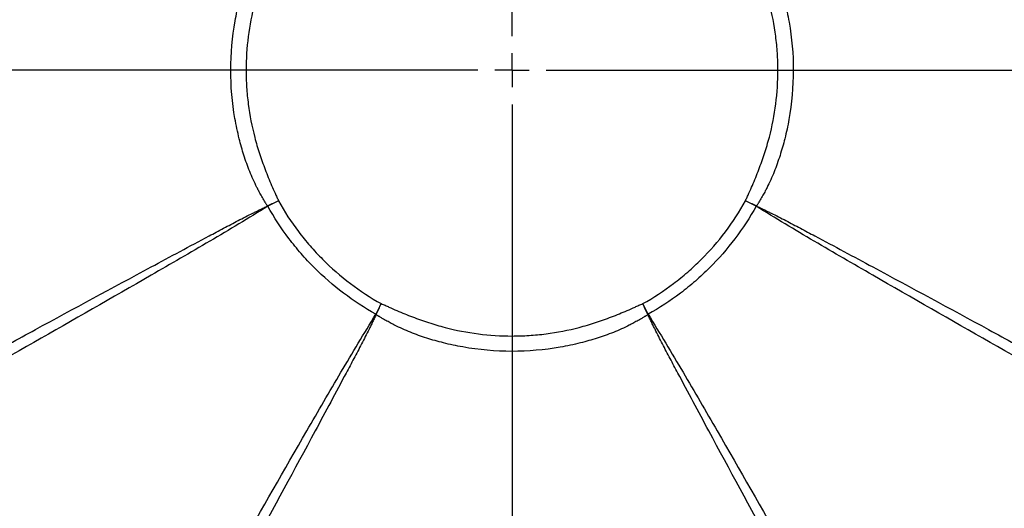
# Model space of a CAD drawing. Header units: millimetres. Extents: x 0 to 594, y 0 to 420.
# Tile 31 of 40: x 373 to 421, y 235 to 259. Entities that reach past the tile are written whole.
import ezdxf

# ---------------------------------------------------------------- set-up
doc = ezdxf.new("R2010")
doc.units = ezdxf.units.MM
doc.linetypes.add('CENTERX2', pattern=[20.32, 12.7, -2.54, 2.54, -2.54])
doc.layers.add('SLD-0', color=7, linetype='Continuous')
doc.styles.add('SLDTEXTSTYLE0', font='TXT', dxfattribs={"width": 0.75})
doc.dimstyles.new('SLDDIMSTYLE3', dxfattribs={"dimtxt": 3.5, "dimasz": 3.2, "dimexe": 0, "dimexo": 0.0625, "dimgap": 0.875, "dimtad": 1, "dimdec": 1, "dimlfac": 3, "dimrnd": 1e-09, "dimzin": 12, "dimdsep": 46, "dimtxsty": 'SLDTEXTSTYLE0', "dimsah": 1, "dimcen": 0.09, "dimadec": 0, "dimazin": 3, "dimtfac": 1, "dimtdec": 1, "dimtofl": 0, "dimtmove": 0, "dimatfit": 3, "dimfxl": 1, "dimfrac": 2, "dimtolj": 1, "dimtzin": 12, "dimarcsym": 0})

# ---------------------------------------------------------------- blocks, each defined once
blk = doc.blocks.new('_D_6')
at = {"layer": 'SLD-0', "color": 7, "transparency": 16777216}
for p, q in [((395.678, 317.135), (319.819, 317.135)), ((320.819, 196.415), (320.819, 317.135)), ((308.996, 262.594), (308.996, 263.66)), ((308.996, 263.66), (314.552, 263.66)), ((314.552, 263.66), (314.552, 262.594)), ((308.996, 250.956), (308.996, 249.89)), ((314.552, 249.89), (314.552, 250.956)), ((308.996, 249.89), (314.552, 249.89)), ((395.678, 196.415), (319.819, 196.415))]:
    blk.add_line(p, q, dxfattribs=at)
for points in [[(320.819, 317.135), (320.269, 313.935), (321.369, 313.935)], [(320.819, 196.415), (321.369, 199.615), (320.269, 199.615)]]:
    blk.add_solid(points, dxfattribs=at)
at = {"layer": 'SLD-0', "color": 7, "transparency": 16777216, "char_height": 3.5, "attachment_point": 1, "rotation": 90, "style": 'SLDTEXTSTYLE0'}
for s, insert in [('362.2', (316.308, 253.595)), ('14.26', (310.04, 250.956)), ('%%c', (316.308, 248.317))]:
    blk.add_mtext(s, dxfattribs=dict(at, insert=insert))
blk = doc.blocks.new('SW_CENTERMARKSYMBOL_1')
at = {"layer": 'SLD-0', "color": 0}
for p, q in [((0, 1.667), (0, 64.583)), ((0, 0), (0, 0.833)), ((-1.667, 0), (-63.918, 0)), ((0, 0), (-0.833, 0)), ((0, 0), (0, -0.833)), ((0, 0), (0.833, 0)), ((1.667, 0), (63.408, 0)), ((0, -1.667), (0, -65.202))]:
    blk.add_line(p, q, dxfattribs=at)

msp = doc.modelspace()

# ---------------------------------------------------------------- linework, layer by layer
at = {"color": 7, "linetype": 'Continuous', "lineweight": 25, "flags": 128}
for points in [[(384.778, 250.139), (384.776, 250.141), (384.775, 250.144), (384.773, 250.146), (384.772, 250.149), (384.77, 250.151), (384.769, 250.153), (384.767, 250.156), (384.766, 250.158)], [(384.772, 250.161), (384.773, 250.159), (384.774, 250.156), (384.775, 250.154), (384.776, 250.151), (384.778, 250.149), (384.779, 250.146), (384.78, 250.144), (384.781, 250.141)], [(408.574, 250.141), (408.575, 250.144), (408.577, 250.146), (408.578, 250.149), (408.579, 250.151), (408.58, 250.154), (408.581, 250.156), (408.583, 250.159), (408.584, 250.161)], [(408.589, 250.158), (408.588, 250.156), (408.587, 250.153), (408.585, 250.151), (408.584, 250.149), (408.582, 250.146), (408.581, 250.144), (408.579, 250.141), (408.578, 250.139)], [(390.061, 244.863), (390.059, 244.864), (390.056, 244.866), (390.054, 244.867), (390.051, 244.869), (390.049, 244.87), (390.047, 244.872), (390.044, 244.873), (390.042, 244.875)], [(390.044, 244.878), (390.046, 244.877), (390.049, 244.876), (390.051, 244.875), (390.054, 244.873), (390.056, 244.872), (390.059, 244.871), (390.061, 244.87), (390.064, 244.869)], [(403.311, 244.878), (403.309, 244.877), (403.306, 244.876), (403.304, 244.875), (403.301, 244.873), (403.299, 244.872), (403.296, 244.871), (403.294, 244.87), (403.291, 244.869)], [(403.314, 244.875), (403.311, 244.873), (403.309, 244.872), (403.306, 244.87), (403.304, 244.869), (403.302, 244.867), (403.299, 244.866), (403.297, 244.864), (403.294, 244.863)]]:
    msp.add_lwpolyline(points, dxfattribs=at)
at = {"color": 7, "linetype": 'Continuous', "lineweight": 25}
for radius, start, end in [(58.767, 358.2868, 84.91297), (58.5, 358.39926, 85.00761), (57.769, 0, 85.27172), (53.333, 0.779, 87.0862), (58.767, 178.2868, 264.91297), (58.5, 178.39926, 265.00761), (57.769, 180, 265.27172), (53.333, 180.779, 267.0862), (53.333, 270.779, 357.0862), (53.292, 184.1441, 265.8559), (53.292, 274.1441, 355.8559), (57.769, 268.71324, 355.27172), (58.343, 277.41376, 355.06383), (58.5, 277.41376, 355.00761), (58.767, 277.41376, 354.91297), (58.343, 187.41376, 265.06383)]:
    msp.add_arc((396.678, 256.775), radius, start, end, dxfattribs=at)
for points, knots in [([(384.662, 250.312), (384.634, 250.359), (384.561, 250.481), (384.451, 250.674), (384.341, 250.876), (384.145, 251.255), (383.944, 251.699), (383.745, 252.228), (383.567, 252.76), (383.36, 253.489), (383.068, 254.864), (382.901, 256.794), (383.071, 258.707), (383.366, 260.081), (383.569, 260.797), (383.749, 261.333), (383.948, 261.86), (384.148, 262.301), (384.343, 262.676), (384.452, 262.877), (384.561, 263.069), (384.634, 263.191), (384.662, 263.238)], [0, 0, 0, 0, 0.012204, 0.031604, 0.049356, 0.063213, 0.12622, 0.157459, 0.188589, 0.250703, 0.325556, 0.500395, 0.678341, 0.74937, 0.812208, 0.843499, 0.874727, 0.937175, 0.950932, 0.968511, 0.987846, 1, 1, 1, 1]), ([(385.296, 263.15), (385.284, 263.118), (385.272, 263.085), (385.245, 263.021), (385.231, 262.99), (385.186, 262.896), (385.157, 262.833), (385.07, 262.644), (385.014, 262.517), (384.852, 262.135), (384.749, 261.878), (384.553, 261.36), (384.459, 261.1), (384.285, 260.574), (384.207, 260.307), (383.997, 259.501), (383.892, 258.96), (383.754, 257.871), (383.719, 257.324), (383.719, 256.498), (383.728, 256.222), (383.763, 255.668), (383.79, 255.391), (383.896, 254.569), (384.001, 254.03), (384.209, 253.234), (384.287, 252.97), (384.459, 252.448), (384.553, 252.188), (384.749, 251.672), (384.852, 251.414), (385.015, 251.032), (385.07, 250.905), (385.157, 250.716), (385.186, 250.654), (385.231, 250.56), (385.245, 250.528), (385.272, 250.464), (385.284, 250.432), (385.296, 250.4)], [0, 0, 0, 0, 0.007812, 0.007812, 0.015625, 0.015625, 0.03125, 0.03125, 0.0625, 0.0625, 0.125, 0.125, 0.1875, 0.1875, 0.25, 0.25, 0.375, 0.375, 0.5, 0.5, 0.5625, 0.5625, 0.625, 0.625, 0.75, 0.75, 0.8125, 0.8125, 0.875, 0.875, 0.9375, 0.9375, 0.96875, 0.96875, 0.984375, 0.984375, 0.992187, 0.992187, 1, 1, 1, 1]), ([(408.059, 250.4), (408.071, 250.432), (408.084, 250.464), (408.11, 250.528), (408.125, 250.56), (408.169, 250.654), (408.199, 250.717), (408.285, 250.906), (408.341, 251.033), (408.504, 251.415), (408.606, 251.672), (408.803, 252.189), (408.897, 252.45), (409.07, 252.976), (409.149, 253.242), (409.359, 254.049), (409.463, 254.59), (409.602, 255.678), (409.637, 256.226), (409.637, 257.052), (409.628, 257.328), (409.592, 257.882), (409.565, 258.158), (409.46, 258.98), (409.354, 259.519), (409.146, 260.316), (409.069, 260.579), (408.896, 261.102), (408.802, 261.361), (408.606, 261.878), (408.503, 262.135), (408.341, 262.518), (408.285, 262.644), (408.199, 262.833), (408.169, 262.896), (408.125, 262.99), (408.11, 263.021), (408.084, 263.085), (408.071, 263.118), (408.059, 263.15)], [0, 0, 0, 0, 0.007812, 0.007812, 0.015625, 0.015625, 0.03125, 0.03125, 0.0625, 0.0625, 0.125, 0.125, 0.1875, 0.1875, 0.25, 0.25, 0.375, 0.375, 0.5, 0.5, 0.5625, 0.5625, 0.625, 0.625, 0.75, 0.75, 0.8125, 0.8125, 0.875, 0.875, 0.9375, 0.9375, 0.96875, 0.96875, 0.984375, 0.984375, 0.992188, 0.992188, 1, 1, 1, 1]), ([(408.693, 263.238), (408.721, 263.191), (408.795, 263.068), (408.905, 262.875), (409.015, 262.673), (409.211, 262.295), (409.412, 261.85), (409.611, 261.322), (409.788, 260.789), (409.995, 260.06), (410.288, 258.685), (410.454, 256.756), (410.285, 254.843), (409.99, 253.468), (409.786, 252.752), (409.607, 252.217), (409.408, 251.69), (409.207, 251.248), (409.013, 250.873), (408.904, 250.673), (408.794, 250.481), (408.721, 250.359), (408.693, 250.312)], [0, 0, 0, 0, 0.012204, 0.031604, 0.049356, 0.063213, 0.12622, 0.157459, 0.188589, 0.250703, 0.325559, 0.500395, 0.678338, 0.74937, 0.812208, 0.843499, 0.874727, 0.937175, 0.950932, 0.968511, 0.987846, 1, 1, 1, 1]), ([(384.778, 250.139), (384.307, 249.854), (383.839, 249.566), (382.897, 248.999), (382.424, 248.719), (381.003, 247.881), (380.052, 247.329), (377.195, 245.679), (375.285, 244.589), (371.46, 242.418), (369.545, 241.337), (365.712, 239.178), (363.795, 238.101), (361.877, 237.025)], [0, 0, 0, 0, 0.0625, 0.0625, 0.125, 0.125, 0.25, 0.25, 0.5, 0.5, 0.75, 0.75, 1, 1, 1, 1]), ([(362.208, 237.965), (362.979, 238.39), (364.373, 239.159), (366.245, 240.189), (368.372, 241.357), (370.724, 242.645), (374.477, 244.691), (378.146, 246.678), (381.207, 248.317), (382.622, 249.07), (383.331, 249.444), (383.866, 249.719), (384.226, 249.894), (384.406, 249.981), (384.586, 250.069), (384.706, 250.128), (384.766, 250.158)], [0, 0, 0, 0, 0.102994, 0.186262, 0.25, 0.386829, 0.5, 0.750001, 0.875001, 0.906251, 0.937501, 0.96875, 0.976563, 0.984375, 0.992166, 1, 1, 1, 1]), ([(384.766, 250.158), (384.756, 250.17), (384.746, 250.182), (384.727, 250.206), (384.719, 250.22), (384.702, 250.245), (384.693, 250.258), (384.678, 250.285), (384.67, 250.299), (384.662, 250.312)], [0, 0, 0, 0, 0.25, 0.25, 0.5, 0.5, 0.75, 0.75, 1, 1, 1, 1]), ([(390.044, 244.878), (389.493, 245.185), (388.966, 245.529), (387.961, 246.289), (387.486, 246.703), (386.818, 247.371), (386.604, 247.602), (386.192, 248.075), (385.996, 248.318), (385.431, 249.066), (385.088, 249.59), (384.781, 250.141)], [0, 0, 0, 0, 0.25, 0.25, 0.5, 0.5, 0.625, 0.625, 0.75, 0.75, 1, 1, 1, 1]), ([(385.296, 250.4), (385.589, 249.877), (385.916, 249.378), (386.454, 248.667), (386.641, 248.436), (387.032, 247.987), (387.237, 247.768), (387.872, 247.131), (388.323, 246.738), (389.279, 246.014), (389.779, 245.687), (390.302, 245.394)], [0, 0, 0, 0, 0.25, 0.25, 0.375, 0.375, 0.5, 0.5, 0.75, 0.75, 1, 1, 1, 1]), ([(403.053, 245.394), (403.576, 245.687), (404.074, 246.013), (404.785, 246.551), (405.016, 246.738), (405.466, 247.13), (405.685, 247.334), (406.321, 247.969), (406.714, 248.42), (407.438, 249.376), (407.766, 249.876), (408.059, 250.4)], [0, 0, 0, 0, 0.25, 0.25, 0.375, 0.375, 0.5, 0.5, 0.75, 0.75, 1, 1, 1, 1]), ([(408.574, 250.141), (408.267, 249.59), (407.923, 249.064), (407.163, 248.058), (406.75, 247.583), (406.081, 246.915), (405.851, 246.701), (405.378, 246.29), (405.135, 246.093), (404.387, 245.528), (403.862, 245.185), (403.311, 244.878)], [0, 0, 0, 0, 0.25, 0.25, 0.5, 0.5, 0.625, 0.625, 0.75, 0.75, 1, 1, 1, 1]), ([(431.479, 237.025), (429.561, 238.101), (427.643, 239.178), (423.811, 241.337), (421.896, 242.418), (418.07, 244.589), (416.16, 245.679), (413.303, 247.329), (412.353, 247.881), (410.932, 248.719), (410.459, 248.999), (409.517, 249.566), (409.048, 249.854), (408.578, 250.139)], [0, 0, 0, 0, 0.25, 0.25, 0.5, 0.5, 0.75, 0.75, 0.875, 0.875, 0.9375, 0.9375, 1, 1, 1, 1]), ([(408.693, 250.312), (408.685, 250.299), (408.678, 250.285), (408.662, 250.258), (408.654, 250.245), (408.637, 250.22), (408.628, 250.206), (408.609, 250.182), (408.599, 250.17), (408.589, 250.158)], [0, 0, 0, 0, 0.25, 0.25, 0.5, 0.5, 0.75, 0.75, 1, 1, 1, 1]), ([(408.589, 250.158), (408.645, 250.13), (408.765, 250.071), (408.945, 249.983), (409.129, 249.894), (409.49, 249.718), (410.024, 249.443), (410.733, 249.07), (412.148, 248.317), (415.209, 246.677), (418.878, 244.691), (422.631, 242.645), (425.277, 241.196), (428.175, 239.604), (430.047, 238.572), (431.148, 237.965)], [0, 0, 0, 0, 0.007313, 0.015629, 0.023445, 0.031261, 0.062511, 0.09376, 0.125008, 0.250005, 0.500004, 0.613174, 0.750002, 0.852921, 1, 1, 1, 1]), ([(390.302, 245.394), (390.335, 245.381), (390.367, 245.369), (390.431, 245.343), (390.463, 245.328), (390.557, 245.283), (390.619, 245.254), (390.809, 245.167), (390.936, 245.111), (391.318, 244.949), (391.575, 244.846), (392.092, 244.65), (392.353, 244.556), (392.879, 244.382), (393.145, 244.304), (393.952, 244.094), (394.493, 243.99), (395.581, 243.851), (396.129, 243.816), (396.955, 243.816), (397.231, 243.825), (397.784, 243.86), (398.061, 243.887), (398.883, 243.993), (399.422, 244.098), (400.219, 244.306), (400.482, 244.384), (401.005, 244.556), (401.264, 244.65), (401.781, 244.846), (402.038, 244.949), (402.42, 245.112), (402.547, 245.167), (402.736, 245.254), (402.799, 245.283), (402.893, 245.328), (402.924, 245.342), (402.988, 245.369), (403.02, 245.381), (403.053, 245.394)], [0, 0, 0, 0, 0.007813, 0.007813, 0.015625, 0.015625, 0.03125, 0.03125, 0.0625, 0.0625, 0.125, 0.125, 0.1875, 0.1875, 0.25, 0.25, 0.375, 0.375, 0.5, 0.5, 0.5625, 0.5625, 0.625, 0.625, 0.75, 0.75, 0.8125, 0.8125, 0.875, 0.875, 0.9375, 0.9375, 0.96875, 0.96875, 0.984375, 0.984375, 0.992187, 0.992187, 1, 1, 1, 1]), ([(376.928, 221.974), (378.004, 223.892), (379.081, 225.809), (381.24, 229.642), (382.321, 231.557), (384.492, 235.382), (385.582, 237.293), (387.231, 240.149), (387.784, 241.1), (388.622, 242.521), (388.902, 242.994), (389.469, 243.936), (389.757, 244.405), (390.042, 244.875)], [0, 0, 0, 0, 0.25, 0.25, 0.5, 0.5, 0.75, 0.75, 0.875, 0.875, 0.9375, 0.9375, 1, 1, 1, 1]), ([(390.061, 244.863), (390.033, 244.807), (389.974, 244.687), (389.886, 244.507), (389.797, 244.323), (389.621, 243.963), (389.346, 243.428), (388.973, 242.719), (388.22, 241.304), (386.58, 238.243), (384.594, 234.574), (382.548, 230.821), (381.099, 228.175), (379.507, 225.277), (378.475, 223.406), (377.868, 222.305)], [0, 0, 0, 0, 0.007313, 0.015629, 0.023445, 0.031261, 0.062511, 0.09376, 0.125008, 0.250005, 0.500004, 0.613174, 0.750002, 0.852921, 1, 1, 1, 1]), ([(390.215, 244.759), (390.201, 244.767), (390.188, 244.775), (390.161, 244.79), (390.148, 244.799), (390.122, 244.816), (390.109, 244.824), (390.085, 244.843), (390.073, 244.853), (390.061, 244.863)], [0, 0, 0, 0, 0.25, 0.25, 0.5, 0.5, 0.75, 0.75, 1, 1, 1, 1]), ([(403.141, 244.759), (403.093, 244.731), (402.971, 244.658), (402.778, 244.548), (402.576, 244.438), (402.198, 244.242), (401.753, 244.041), (401.224, 243.842), (400.692, 243.664), (399.963, 243.457), (398.588, 243.165), (396.658, 242.998), (394.746, 243.168), (393.371, 243.463), (392.655, 243.666), (392.119, 243.846), (391.593, 244.045), (391.151, 244.245), (390.776, 244.44), (390.576, 244.549), (390.383, 244.658), (390.262, 244.731), (390.215, 244.759)], [0, 0, 0, 0, 0.012204, 0.031604, 0.049356, 0.063213, 0.12622, 0.157459, 0.188589, 0.250703, 0.325558, 0.500395, 0.678344, 0.74937, 0.812208, 0.843499, 0.874727, 0.937175, 0.950932, 0.968511, 0.987846, 1, 1, 1, 1]), ([(403.294, 244.863), (403.282, 244.853), (403.27, 244.843), (403.246, 244.824), (403.233, 244.816), (403.207, 244.799), (403.194, 244.79), (403.167, 244.775), (403.154, 244.767), (403.141, 244.759)], [0, 0, 0, 0, 0.25, 0.25, 0.5, 0.5, 0.75, 0.75, 1, 1, 1, 1]), ([(415.488, 222.305), (415.062, 223.076), (414.293, 224.47), (413.263, 226.342), (412.095, 228.469), (410.808, 230.822), (408.762, 234.574), (406.775, 238.244), (405.135, 241.305), (404.382, 242.719), (404.009, 243.428), (403.734, 243.963), (403.559, 244.323), (403.472, 244.503), (403.384, 244.684), (403.324, 244.803), (403.294, 244.863)], [0, 0, 0, 0, 0.102994, 0.186262, 0.25, 0.386829, 0.5, 0.750001, 0.875001, 0.906251, 0.937501, 0.96875, 0.976563, 0.984375, 0.992166, 1, 1, 1, 1]), ([(403.314, 244.875), (403.599, 244.405), (403.886, 243.936), (404.453, 242.994), (404.734, 242.521), (405.571, 241.1), (406.124, 240.149), (407.774, 237.293), (408.863, 235.382), (411.034, 231.557), (412.116, 229.642), (414.274, 225.809), (415.351, 223.892), (416.427, 221.974)], [0, 0, 0, 0, 0.0625, 0.0625, 0.125, 0.125, 0.25, 0.25, 0.5, 0.5, 0.75, 0.75, 1, 1, 1, 1])]:
    msp.add_open_spline(points, degree=3, knots=knots, dxfattribs=at)
for points in [[(384.766, 250.158), (384.768, 250.159), (384.77, 250.16), (384.772, 250.161)], [(385.296, 250.4), (385.12, 250.322), (384.945, 250.243), (384.772, 250.161)], [(384.781, 250.141), (384.78, 250.14), (384.779, 250.14), (384.778, 250.139)], [(385.296, 250.4), (385.124, 250.314), (384.952, 250.228), (384.781, 250.141)], [(408.584, 250.161), (408.41, 250.243), (408.235, 250.322), (408.059, 250.4)], [(408.574, 250.141), (408.403, 250.228), (408.231, 250.314), (408.059, 250.4)], [(408.578, 250.139), (408.577, 250.14), (408.575, 250.14), (408.574, 250.141)], [(408.589, 250.158), (408.588, 250.159), (408.586, 250.16), (408.584, 250.161)], [(390.302, 245.394), (390.217, 245.221), (390.131, 245.05), (390.044, 244.878)], [(390.064, 244.869), (390.146, 245.042), (390.225, 245.217), (390.302, 245.394)], [(403.291, 244.869), (403.21, 245.042), (403.13, 245.217), (403.053, 245.394)], [(403.311, 244.878), (403.225, 245.05), (403.138, 245.221), (403.053, 245.394)], [(390.042, 244.875), (390.043, 244.876), (390.043, 244.877), (390.044, 244.878)], [(390.061, 244.863), (390.062, 244.865), (390.063, 244.867), (390.064, 244.869)], [(403.294, 244.863), (403.293, 244.865), (403.292, 244.867), (403.291, 244.869)], [(403.311, 244.878), (403.312, 244.877), (403.313, 244.876), (403.314, 244.875)]]:
    msp.add_open_spline(points, degree=3, dxfattribs=at)
at = {"layer": 'SLD-0', "color": 7, "linetype": 'CENTERX2', "lineweight": 18}
msp.add_circle((396.678, 256.775), 60.36, dxfattribs=at)

# ---------------------------------------------------------------- block references
at = {"layer": 'SLD-0', "color": 7}
msp.add_blockref('SW_CENTERMARKSYMBOL_1', (396.678, 256.775), dxfattribs=at)

# ---------------------------------------------------------------- dimensions: what is measured, and where the dimension line sits
dim = msp.add_linear_dim(base=(320.819, 317.135), p1=(396.678, 196.415), p2=(396.678, 317.135), angle=90, text='%%c<>', dimstyle='SLDDIMSTYLE3', dxfattribs=at)
dim.commit()
dim.dimension.update_dxf_attribs({"geometry": '_D_6', "text_midpoint": (320.819, 256.775), "dimtype": 160})

doc.saveas('drawing.dxf')
